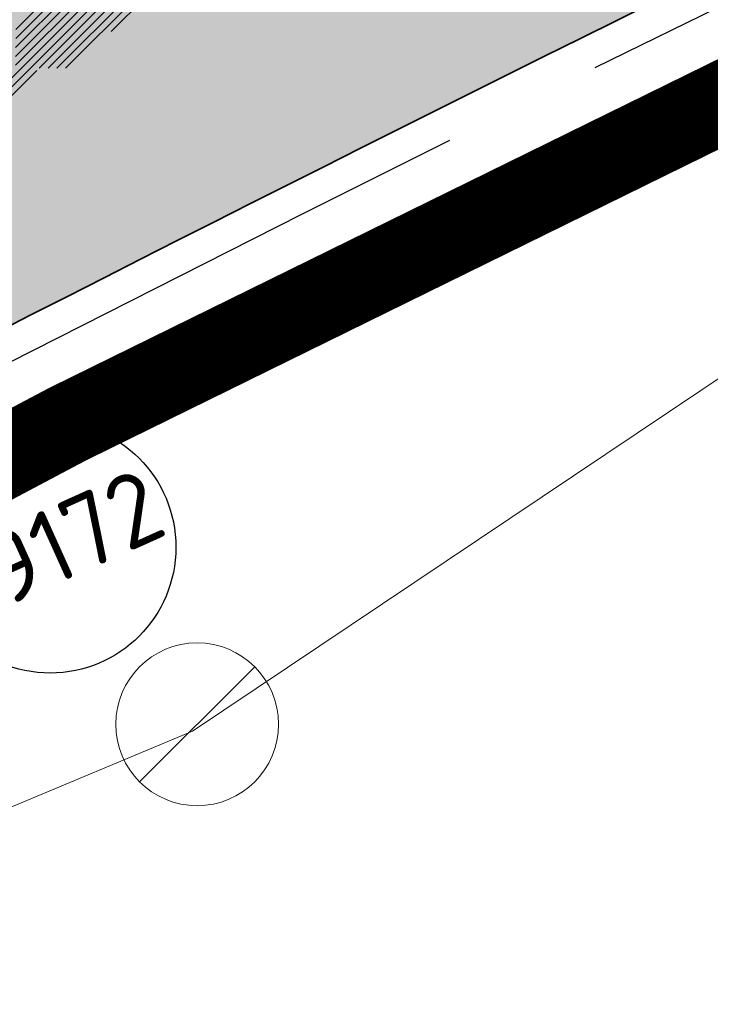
# Model space of a CAD drawing. Header units: metres. Extents: x 195696 to 514079, y 327475 to 328989.
# Tile 54 of 256: x 195951.26 to 195955.5, y 327621.61 to 327627.66. Entities that reach past the tile are written whole.
import ezdxf
from ezdxf.enums import TextEntityAlignment as Align

# ---------------------------------------------------------------- set-up
doc = ezdxf.new("R2010")
doc.units = ezdxf.units.M
doc.linetypes.add('CENTER2', pattern=[1.125, 0.75, -0.125, 0.125, -0.125])
doc.linetypes.add('VH-TROTTOIRBAND_180-200', pattern=[20, 10, -2, 2, -2, 2, -2])
for name, color, linetype, lineweight in [('B-WE-RI-GWA-G', 30, 'Continuous', 18), ('B-WE-RI-GWA_RIOOLPUT_INSPECTIEPUT-S-250', 30, 'Continuous', 18), ('N-WE-GR-BOOM-S', 74, 'Continuous', 25), ('N-WE-GR-GRAS-A-250', 62, 'Continuous', 18), ('N-WE-GW-ONTGRAVINGSVAK-vak 5-A-250', 82, 'Continuous', 18), ('N-WE-KG-WERKGRENS-200-G', 14, 'CENTER2', 35), ('N-WE-RI-GWA_PUTNUMMER-S-250', 7, 'Continuous', 25), ('N-WE-VH-GESLOTENVERHARDING-A-200', 252, 'Continuous', 18), ('N-WE-VH-KANTOPSLUITING_OPSLUITBAND_100X200-G', 5, 'Continuous', 13), ('N-WE-VH-KANTOPSLUITING_TROTTOIRBAND_180 200_250-G', 6, 'VH-TROTTOIRBAND_180-200', 25), ('N-WE-VH-KANTOPSLUITING_VOORKANTBAND-G', 2, 'Continuous', 35), ('N-WE-VH-OPENVERHARDING_BETONSTRAATSTEEN_ROOD-A', 13, 'Continuous', 18), ('N-WE-VH-TEGEL-A', 252, 'Continuous', 18)]:
    doc.layers.add(name, color=color, linetype=linetype, lineweight=lineweight)
doc.styles.add('NLCS-ISO', font='NLCS-ISO.ttf')
pattern_1 = [(0, (0, 0), (0.5, 0.5), [0.125, -0.375]), (0, (0.275, 0.3), (0.5, 0.5), [0.125, -0.375]), (90, (0.05, 0.175), (-0.5, 0.5), [0.125, -0.375]), (90, (0.25, 0.35), (-0.5, 0.5), [0.125, -0.375]), (45, (0.1, 0.35), (0, 0.5000000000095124), [0.125, -0.582106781]), (135, (0.275, 0), (-0.5000000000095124, 0), [0.125, -0.582106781]), (26.56505119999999, (0.125, 0.15), (0.5000000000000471, 2.000322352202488e-10), [0.125, -0.9930339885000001]), (26.56505119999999, (0.35, 0.4), (0.5000000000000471, 2.000322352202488e-10), [0.125, -0.9930339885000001]), (63.43494882, (0.35, 0), (2.54993137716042e-11, 0.500000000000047), [0.125, -0.9930339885]), (63.43494882, (0.125, 0.225), (2.54993137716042e-11, 0.500000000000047), [0.125, -0.9930339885]), (63.43494882, (0.3, 0.1), (2.54993137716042e-11, 0.500000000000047), [0.125, -0.9930339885]), (116.5650512, (0, 0.275), (-2.000324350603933e-10, 0.500000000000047), [0.125, -0.9930339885]), (153.43494882, (0.1, 0.07500000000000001), (-0.500000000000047, 2.549949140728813e-11), [0.125, -0.9930339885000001])]

# ---------------------------------------------------------------- blocks, each defined once
blk = doc.blocks.new('B-SRI-PUT_GWA_KUNSTSTOF-SO')
blk.add_line((-1.414205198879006, -1.41422192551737), (1.414221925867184, 1.41420519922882))
blk.add_circle((8.36349408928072e-06, -8.363144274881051e-06), 2)
blk = doc.blocks.new('SGR-BOOM_27')
for p, q in [((2.618776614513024, -5.005660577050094), (5.655375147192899, -1.96906685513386)), ((2.621242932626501, -4.676630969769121), (5.346833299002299, -1.951038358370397)), ((2.619593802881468, -4.895986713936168), (5.345184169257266, -2.170398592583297)), ((2.620415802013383, -4.786312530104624), (5.346011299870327, -2.060712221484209)), ((2.5382691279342, -5.30387435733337), (4.461556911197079, -3.380596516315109)), ((2.617959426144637, -5.115334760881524), (4.462374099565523, -3.270915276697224)), ((2.367648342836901, -5.583362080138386), (4.460734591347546, -3.490270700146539)), ((2.909739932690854, -5.150122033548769), (4.45991259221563, -3.599952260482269)), ((3.01777973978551, -5.150934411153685), (4.199921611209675, -3.968795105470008)), ((3.125828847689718, -5.151741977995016), (4.249240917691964, -4.028335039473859)), ((3.233868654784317, -5.15255692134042), (4.357280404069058, -4.029142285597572)), ((3.793989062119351, -4.701288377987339), (4.465325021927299, -4.029957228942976)), ((2.475687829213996, -5.584167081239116), (2.881395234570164, -5.178461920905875))]:
    blk.add_line(p, q)
blk = doc.blocks.new('SRI-PUTNUMMER-SO')
blk.add_circle((0, 0), 3.090853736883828)
at = {"style": 'NLCS-ISO'}
blk.add_attdef('PUTNR', text='', height=1.8, dxfattribs=at).set_placement((0, 0), align=Align.MIDDLE_CENTER)

msp = doc.modelspace()

# ---------------------------------------------------------------- hatches: boundary and pattern name
at = {"layer": 'N-WE-GR-GRAS-A-250', "lineweight": 0}
h = msp.add_hatch(dxfattribs=at)
h.set_pattern_fill('AGR-GRAS_02-SO', color=256, scale=0.05, pattern_type=2)
h.set_pattern_definition(pattern_1)
edge = h.paths.add_edge_path(flags=17)
edge.add_arc((195894.559118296, 327628.0008672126), 2.00000000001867, 141.4672806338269, 205.6254233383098)
edge.add_line((195892.7558368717, 327627.1358954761), (195893.6442734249, 327625.2836949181))
edge.add_line((195893.6442734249, 327625.2836949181), (195903.1995377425, 327629.2377206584))
edge.add_line((195903.1995377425, 327629.2377206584), (195901.9728150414, 327631.3262218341))
edge.add_line((195901.9728150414, 327631.3262218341), (195892.9946132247, 327629.2467901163))
edge = h.paths.add_edge_path()
edge.add_arc((195894.559118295, 327628.0008672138), 1.999999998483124, 114.1582394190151, 205.6254233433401)
edge.add_line((195892.7558368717, 327627.1358954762), (195893.6442734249, 327625.283694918))
edge.add_line((195893.6442734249, 327625.283694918), (195888.7015997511, 327623.1984623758))
edge.add_line((195888.7015997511, 327623.1984623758), (195889.2842258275, 327621.9323330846))
edge.add_line((195889.2842258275, 327621.9323330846), (195891.6600081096, 327616.7851886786))
edge.add_arc((195897.7335764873, 327603.552450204), 14.56000001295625, 109.5185303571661, 114.65419813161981, ccw=False)
edge.add_arc((195898.4012773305, 327603.225723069), 15.10000000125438, 98.33438612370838, 111.4926544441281, ccw=False)
edge.add_line((195896.2125317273, 327618.1662515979), (195896.9700282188, 327618.3502061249))
edge.add_arc((195895.0962950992, 327626.0659513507), 7.940000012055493, 283.6497829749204, 306.4932178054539)
edge.add_line((195899.8184324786, 327619.6827688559), (195901.0766474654, 327620.613568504))
edge.add_arc((196065.2309153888, 327394.0238279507), 279.802670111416, 123.9376761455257, 125.92167150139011, ccw=False)
edge.add_arc((196052.4705127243, 327415.9658439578), 254.4799999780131, 116.04817992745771, 124.3121944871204, ccw=False)
edge.add_arc((196065.230915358, 327394.0238282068), 279.8026698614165, 114.4387036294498, 116.42269830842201, ccw=False)
edge.add_line((195949.4710925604, 327648.7574095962), (195977.2456928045, 327661.0463759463))
edge.add_line((195977.2456928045, 327661.0463759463), (195976.1714002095, 327663.921825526))
edge.add_line((195976.1714002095, 327663.921825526), (195975.1513113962, 327666.3509349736))
edge.add_line((195975.1513113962, 327666.3509349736), (195928.3581608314, 327645.3531347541))
edge.add_line((195928.3581608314, 327645.3531347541), (195893.7406020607, 327629.8257045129))
h = msp.add_hatch(dxfattribs=at)
h.set_pattern_fill('AGR-GRAS_02-SO', color=256, scale=0.05, pattern_type=2)
h.set_pattern_definition(pattern_1)
edge = h.paths.add_edge_path()
edge.add_arc((196043.198166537, 327406.4101503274), 250.2000000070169, 119.0445295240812, 125.0100958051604)
edge.add_arc((196048.5765314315, 327398.7319291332), 259.5745341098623, 125.0100958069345, 125.4128280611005)
edge.add_line((195898.1625222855, 327610.2846757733), (195897.9779617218, 327610.5432479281))
edge.add_arc((195896.3602316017, 327616.1046272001), 5.791890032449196, 232.0050728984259, 286.2190000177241, ccw=False)
edge.add_arc((195892.9791202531, 327611.7771308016), 0.3001568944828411, 121.9578263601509, 232.1130221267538, ccw=False)
edge.add_arc((195864.8525568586, 327667.5920542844), 62.20236465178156, 296.7195791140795, 297.6407080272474)
edge.add_arc((195887.4424593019, 327609.3265491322), 7.019852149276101, 26.77204193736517, 27.58824522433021)
edge.add_arc((195897.7378259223, 327603.5379229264), 9.915119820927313, 103.65383488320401, 114.25858670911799, ccw=False)
edge.add_line((195895.397309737, 327613.1728378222), (195898.0697254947, 327613.8218216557))
edge.add_arc((195895.0962951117, 327626.0659513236), 12.59999998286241, 283.6497829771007, 306.4932178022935)
edge.add_line((195902.5898632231, 327615.9364677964), (195903.8480782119, 327616.867267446))
edge.add_arc((196052.470512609, 327415.965843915), 249.8999999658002, 120.18018763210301, 126.4932178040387, ccw=False)
edge.add_arc((196052.470512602, 327415.9658439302), 249.8999999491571, 113.8671573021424, 120.1801876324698, ccw=False)
edge.add_line((195951.3566099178, 327644.4959046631), (195978.0309411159, 327656.2980532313))
edge.add_line((195978.0309411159, 327656.2980532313), (195978.0714028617, 327656.2066046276))
edge.add_line((195978.0714028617, 327656.2066046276), (195978.9858888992, 327656.6112220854))
edge.add_line((195978.9858888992, 327656.6112220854), (195980.4815068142, 327653.2309386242))
edge.add_line((195980.4815068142, 327653.2309386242), (195980.204127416, 327653.1082111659))
edge.add_line((195980.204127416, 327653.1082111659), (195980.3317623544, 327652.8280505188))
edge.add_line((195980.3317623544, 327652.8280505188), (195938.8944765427, 327633.8321814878))
edge.add_arc((196043.19817787, 327406.4101268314), 250.2000260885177, 114.637844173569, 119.0445291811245)
h = msp.add_hatch(dxfattribs=at)
h.set_pattern_fill('AGR-GRAS_02-SO', color=256, scale=0.05, pattern_type=2)
h.set_pattern_definition(pattern_1)
edge = h.paths.add_edge_path()
edge.add_line((195903.9956943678, 327603.2060220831), (195904.183198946, 327602.9449699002))
edge.add_arc((195908.906000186, 327599.578198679), 5.800000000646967, 144.5158446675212, 197.0040277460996)
edge.add_arc((195903.6464528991, 327597.9697998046), 0.3000195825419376, 197.0059274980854, 304.7222992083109)
edge.add_line((195903.8173438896, 327597.7232069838), (195904.6297932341, 327598.3062387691))
edge.add_line((195904.6297932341, 327598.3062387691), (195904.6880964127, 327598.2249938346))
edge.add_arc((195874.6411075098, 327639.2375554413), 50.84143734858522, 306.2275834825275, 317.1015318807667)
edge.add_arc((195926.866324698, 327592.0628251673), 19.55377332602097, 122.68359516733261, 140.0077437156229, ccw=False)
edge.add_arc((196178.5579974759, 327200.510303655), 485.0235024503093, 120.53702746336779, 122.73109156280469, ccw=False)
edge.add_arc((196102.5093254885, 327329.4247478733), 335.3494083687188, 114.9861992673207, 120.5370274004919, ccw=False)
edge.add_line((195960.857752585, 327633.3886562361), (195976.960680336, 327641.2572951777))
edge.add_line((195976.960680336, 327641.2572951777), (195975.8979426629, 327643.4321551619))
edge.add_line((195975.8979426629, 327643.4321551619), (195941.6875728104, 327627.7421393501))
edge.add_arc((196043.197863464, 327406.4100114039), 243.499999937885, 114.6377677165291, 117.7694669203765)
edge.add_arc((195952.9500934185, 327577.8014638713), 49.79999999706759, 117.7694669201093, 133.4711233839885)
edge.add_arc((195884.151202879, 327650.3735842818), 50.20000000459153, 302.8422075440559, 313.47112338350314, ccw=False)
edge.add_arc((196024.1603589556, 327433.4729748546), 207.9635879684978, 122.8422077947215, 124.478979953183)
edge.add_arc((196113.5382223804, 327305.295721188), 364.223308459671, 124.6544697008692, 125.1215785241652)
at = {"layer": 'N-WE-GW-ONTGRAVINGSVAK-vak 5-A-250', "lineweight": 0, "transparency": 33554495}
msp.add_hatch(color=256, dxfattribs=at).paths.add_polyline_path([(195928.1326799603, 327617.5530376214), (195930.0224477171, 327614.4069844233), (195947.0866307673, 327624.0993336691), (195960.083, 327630.579), (195971.69, 327635.965), (195990.4758923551, 327644.6077733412), (195989.4472236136, 327646.8431009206), (195969.9741678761, 327637.8573352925), (195969.3057477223, 327638.222267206), (195965.4, 327636.922), (195960.3559734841, 327635.1764013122), (195950.1434288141, 327629.8944182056), (195934.3076709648, 327621.147298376)])
at = {"layer": 'N-WE-VH-GESLOTENVERHARDING-A-200', "lineweight": 0}
h = msp.add_hatch(dxfattribs=at)
h.set_pattern_fill('AVH-GESLOTEN-SOD', color=256, scale=0.1, angle=28, pattern_type=2)
h.set_pattern_definition([(87.99999999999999, (0, 0), (-0.1998781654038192, 0.006979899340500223), []), (148, (0, 0), (-0.1059838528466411, -0.1696096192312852), [])])
edge = h.paths.add_edge_path()
edge.add_arc((196043.1978634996, 327406.4100113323), 243.7000000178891, 114.6377677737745, 117.7694669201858)
edge.add_arc((195952.9500934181, 327577.8014638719), 49.99999999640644, 117.769466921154, 133.471123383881)
edge.add_arc((195884.1512031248, 327650.3735845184), 50.00000000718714, 306.4912656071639, 313.4711229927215, ccw=False)
edge.add_line((195913.8862149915, 327610.1762080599), (195909.2428863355, 327617.4930319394))
edge.add_arc((196043.1953181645, 327406.4153922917), 249.9940478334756, 114.63775157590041, 122.39970749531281, ccw=False)
edge.add_line((195938.9778525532, 327633.6503891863), (196015.1880523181, 327668.6029268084))
edge.add_arc((195990.1752496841, 327723.1406174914), 60.00000000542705, 294.6377677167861, 307.6954955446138)
edge.add_line((196026.8631397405, 327675.6643210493), (196030.3420670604, 327668.7281570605))
edge.add_line((196030.3420670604, 327668.7281570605), (196027.0168718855, 327667.1070542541))
edge.add_line((196027.0168718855, 327667.1070542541), (196016.1131317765, 327662.0962125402))
edge.add_line((196016.1131317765, 327662.0962125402), (195941.6041967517, 327627.9239316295))
at = {"layer": 'N-WE-VH-OPENVERHARDING_BETONSTRAATSTEEN_ROOD-A', "lineweight": 0}
h = msp.add_hatch(dxfattribs=at)
h.set_pattern_fill('AVH-BSS_KEIFORMAAT_KEPER', color=256, scale=2, angle=26.56885433, pattern_type=2)
h.set_pattern_definition([(26.56885433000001, (195915.4831970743, 327624.8546070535), (0.09389615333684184, 0.2817507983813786), [0.63, -0.21]), (296.56885433, (195915.2953424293, 327625.2302540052), (0.09389615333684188, 0.2817507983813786), [0.63, -0.21])])
h.paths.add_polyline_path([(195983.8047951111, 327658.9620656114), (195982.7932514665, 327661.2482807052), (195978.0763189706, 327659.1612578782), (195950.3046045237, 327646.8735683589, 0.0551473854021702), (195902.301786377, 327618.9574783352), (195901.6726788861, 327618.4920785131), (195903.1594979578, 327616.4822603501), (195903.7886054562, 327616.9476601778, -0.05514738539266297), (195951.3161481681, 327644.587353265), (195979.0878626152, 327656.8750427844)])
h = msp.add_hatch(dxfattribs=at)
h.set_pattern_fill('AVH-BSS_KEIFORMAAT_KEPER', color=256, scale=2, angle=28.07844222, pattern_type=2)
h.set_pattern_definition([(28.07844222, (195918.8939923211, 327606.9957725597), (0.08644105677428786, 0.2841266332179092), [0.6299999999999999, -0.21]), (298.07844222, (195918.6963067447, 327607.3663402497), (0.08644105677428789, 0.2841266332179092), [0.63, -0.21])])
edge = h.paths.add_edge_path()
edge.add_line((195985.685783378, 327642.6269786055), (195984.6570284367, 327644.9067882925))
edge.add_line((195984.6570284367, 327644.9067882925), (195960.9, 327633.298))
edge.add_arc((196102.5055242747, 327329.431624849), 335.2415523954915, 114.9861068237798, 120.5382059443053)
edge.add_arc((196088.3640664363, 327350.1086381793), 310.2516950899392, 120.2291231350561, 123.4130898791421)
edge.add_line((195917.5173136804, 327609.0825777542), (195918.8939923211, 327606.9957725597))
edge.add_arc((196088.3640664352, 327350.1086381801), 307.7516950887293, 120.2278679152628, 123.4130898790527, ccw=False)
edge.add_arc((196102.5055242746, 327329.4316248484), 332.7415523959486, 114.98214642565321, 120.53936724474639, ccw=False)
edge.add_line((195961.9768437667, 327631.0416887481), (195985.685783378, 327642.6269786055))
at = {"layer": 'N-WE-VH-TEGEL-A', "lineweight": 0}
h = msp.add_hatch(dxfattribs=at)
h.set_pattern_fill('AVH-TEGEL_300X300_HALFST', color=256, angle=28.1124465, pattern_type=2)
h.set_pattern_definition([(28.1124465, (195900.9246258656, 327618.1874641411), (0.1939268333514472, 0.2736647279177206), [0.3, -0.3]), (118.1124465, (195900.9246258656, 327618.1874641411), (-0.264607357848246, -0.1413610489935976), [])])
edge = h.paths.add_edge_path()
edge.add_line((195931.2642428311, 327639.6588848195), (195916.0749299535, 327630.7349790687))
edge.add_arc((196052.4705126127, 327415.9658439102), 254.4199999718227, 122.4188137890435, 126.4932178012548)
edge.add_line((195901.1599093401, 327620.5010186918), (195899.9016943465, 327619.5702190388))
edge.add_line((195899.9016943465, 327619.5702190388), (195900.9722040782, 327618.1231499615))
edge.add_line((195900.9722040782, 327618.1231499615), (195902.1828408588, 327619.1182637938))
edge.add_arc((195796.015921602, 327894.0889229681), 294.7546066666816, 291.1117103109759, 291.1705718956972)
edge.add_arc((196052.4705126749, 327415.965843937), 252.619999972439, 113.8671573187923, 126.42698933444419, ccw=False)
edge.add_line((195950.2560504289, 327646.9833066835), (195977.9180265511, 327659.2224421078))
edge.add_line((195977.9180265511, 327659.2224421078), (195977.1897151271, 327660.8685169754))
edge.add_line((195977.1897151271, 327660.8685169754), (195949.5277390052, 327648.6293815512))
edge.add_arc((196052.4705126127, 327415.9658439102), 254.4199999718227, 113.8671573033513, 118.4506921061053)

# ---------------------------------------------------------------- linework, layer by layer
at = {"layer": 'B-WE-RI-GWA-G', "flags": 128}
for points in [[(195952.32, 327623.29), (195965.256, 327631.957), (195975.77, 327640.66), (196011.39, 327657.08), (196048.9974401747, 327673.3589608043)], [(195952.32, 327623.29), (195903.07, 327602.72), (195891.76, 327599.11), (195884.21, 327592.54), (195868.78, 327588.46), (195855.35, 327577.38), (195833.21, 327559.02)]]:
    msp.add_lwpolyline(points, dxfattribs=at)
at = {"layer": 'N-WE-KG-WERKGRENS-200-G', "ltscale": 20, "const_width": 0.5, "flags": 128}
msp.add_lwpolyline([(195828.5449324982, 327534.879240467, 0.003022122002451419), (195829.93590122, 327535.771814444, 0.01445730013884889), (195849.9203571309, 327549.7795194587), (195856.8154032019, 327554.916298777, 0.003168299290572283), (195864.1639217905, 327560.5850023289, 0.004116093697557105), (195873.665133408, 327568.1354444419), (195875.2468758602, 327569.7402853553, -0.04590442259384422), (195893.6684553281, 327584.1758765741, -0.003920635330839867), (195895.415665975, 327585.2829132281), (195899.6903654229, 327587.1140162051), (195908.6549476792, 327591.1456296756), (195913.7783480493, 327593.5262803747), (195911.7519175, 327599.815644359, 0.01672595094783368), (195914.3030782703, 327602.3834741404, -0.05873833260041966), (195918.1914157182, 327605.6903519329, -0.0149636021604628), (195933.7835255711, 327615.4114837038, -0.02290013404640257), (195960.6453597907, 327629.6436936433), (195962.2695904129, 327626.1022357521), (195964.6556142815, 327627.196545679), (195963.0164419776, 327630.7705827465), (195985.3556549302, 327641.6865604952), (195986.2883373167, 327639.6407298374), (195991.3787427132, 327641.9896044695), (195991.2167854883, 327642.3405929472), (196016.8331699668, 327654.1033951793), (196043.3648561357, 327666.2187952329), (196062.7450758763, 327674.9827924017, -0.2249660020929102), (196073.449816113, 327674.7914675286, -0.1421209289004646), (196089.6624870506, 327659.9048043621), (196098.6602686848, 327645.085066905), (196102.7039221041, 327638.3856411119), (196105.2942913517, 327634.0936276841), (196104.5483598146, 327630.4830016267), (196106.5069983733, 327630.0783598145), (196106.8157439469, 327631.572819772), (196109.5556329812, 327627.0332549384), (196106.9175713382, 327623.6433724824), (196107.2726273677, 327621.2378997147), (196108.1724373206, 327618.762568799), (196115.3588616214, 327620.4646843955), (196117.1091711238, 327616.5289866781), (196119.7797565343, 327617.7166670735), (196121.91969184, 327613.0267845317, -0.00392140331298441), (196122.0892688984, 327612.647286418), (196123.750845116, 327608.8491332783), (196134.2791748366, 327613.0028017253), (196129.7162030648, 327622.9043765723), (196131.4787331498, 327623.7577356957), (196131.9220392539, 327622.8057424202), (196136.5309742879, 327625.0444784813), (196135.9782779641, 327626.2430509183, 0.0008442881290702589), (196135.4677727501, 327627.3242460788, 0.00200703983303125), (196134.3940288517, 327629.5648853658, 0.01591494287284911), (196124.8497653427, 327647.7894020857), (196123.6001729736, 327650.0628411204), (196120.6893621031, 327655.3570407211, -0.0299467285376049), (196119.8876454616, 327657.1722740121, -0.03392687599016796), (196119.2473421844, 327659.3243675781, -0.079656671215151), (196118.7071710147, 327669.5938870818, -0.05596398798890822), (196120.895766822, 327679.4810814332, -0.02465094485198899), (196122.3280872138, 327683.3089118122, -0.06398449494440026), (196127.6991712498, 327692.3564989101, -0.0612915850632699), (196136.293138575, 327701.4290951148, -0.002153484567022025), (196137.0448438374, 327702.0496886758), (196134.1238128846, 327705.3584450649), (196130.8403230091, 327710.2730661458), (196128.7795578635, 327714.2167266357), (196130.2824716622, 327714.9511575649), (196136.9835533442, 327718.6725045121), (196150.0915809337, 327725.9518544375), (196156.6698113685, 327729.6049777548, 0.02051814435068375), (196159.759876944, 327731.9555349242, 0.01138610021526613), (196162.7602591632, 327734.61370686), (196165.2195120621, 327736.8760195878), (196167.7078296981, 327739.1642312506), (196170.8379913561, 327742.0864486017), (196172.2114536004, 327743.3378795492), (196172.7900103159, 327745.3866384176), (196177.2139084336, 327749.0588039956), (196171.1339694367, 327757.446802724), (196170.3308734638, 327756.8646883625), (196166.3917223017, 327754.1642742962, -0.0100198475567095), (196156.8914572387, 327748.0422097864, -0.01471472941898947), (196147.7306214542, 327742.3407961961, -0.01528916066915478), (196132.0511333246, 327733.9555756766), (196122.9626991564, 327729.5143181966), (196100.9848614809, 327719.042824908), (196087.5797895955, 327712.7232624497), (196081.7786652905, 327709.9886752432, -0.2480229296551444), (196065.9737873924, 327710.7727387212, -0.0712461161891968), (196063.1016454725, 327712.8429666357), (196060.8679620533, 327714.9103437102), (196050.3103998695, 327724.2971762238), (196044.9293871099, 327729.4094879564), (196037.4614946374, 327736.5039462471), (196032.9629942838, 327731.7832916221), (196022.0346868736, 327741.8797633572), (196018.5616055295, 327737.8270700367), (196029.6593570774, 327728.3165073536), (196024.2891402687, 327722.6810873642), (196034.8576936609, 327713.3451998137), (196036.6471843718, 327711.7636285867), (196037.5375465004, 327710.9511731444), (196040.1934819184, 327706.0842392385), (196041.8161890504, 327702.9959890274), (196042.3214468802, 327700.6229266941), (196041.2663362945, 327695.3568707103), (196023.709869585, 327687.1903512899), (196023.4951042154, 327687.5758275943), (195979.9437075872, 327667.9113284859), (195976.7737302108, 327674.8803333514), (195975.8441556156, 327679.2544665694), (195926.1986886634, 327656.7524510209), (195882.7902105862, 327637.089170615), (195881.879234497, 327639.009765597), (195874.9585656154, 327635.9455117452), (195875.384539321, 327634.9207798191, -0.04918109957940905), (195875.5385754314, 327634.4258961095, -0.2318256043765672), (195874.9557544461, 327632.1454860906, -0.07746400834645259), (195874.3361499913, 327631.6101987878), (195873.9705564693, 327631.4274020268), (195873.5946628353, 327631.2433504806), (195871.5802376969, 327630.3158382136), (195870.8957485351, 327630.0005341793), (195869.0103416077, 327629.1436501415), (195872.6494445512, 327620.8904526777), (195873.4676874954, 327621.2196042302, -0.07566582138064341), (195875.1650564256, 327621.7493192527), (195875.3232605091, 327621.7713942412), (195875.4866921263, 327621.7896601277, -0.08613164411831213), (195877.2482289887, 327621.6983242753, -0.01963332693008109), (195877.6368416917, 327621.5943180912, -0.1395863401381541), (195880.0341996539, 327620.0301874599, -0.05548109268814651), (195880.685988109, 327619.0919567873), (195880.8395418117, 327618.7565879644), (195880.9070976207, 327618.608889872), (195878.4306356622, 327617.5280064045), (195879.5647862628, 327616.8923987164), (195882.3475669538, 327610.7493257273), (195879.8452018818, 327608.734657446, 0.1964746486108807), (195876.1627006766, 327602.0723668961, -0.1879515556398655), (195875.3311774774, 327600.5077894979), (195872.4633350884, 327598.0391846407, 0.01059940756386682), (195868.9136781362, 327594.85022724), (195868.0938996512, 327594.081733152, -0.02178076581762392), (195864.8276881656, 327591.2767985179), (195861.4742628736, 327588.6417396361), (195859.1297837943, 327585.548004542, -0.03149793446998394), (195856.5342211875, 327582.6121502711, -0.008822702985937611), (195850.2659221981, 327577.0803502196, -0.01452253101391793), (195839.5124260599, 327568.4463028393), (195839.2340966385, 327568.2322805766, -0.02049592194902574), (195820.3248775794, 327554.9465112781), (195818.0145626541, 327553.4715049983), (195816.984273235, 327552.8391840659), (195828.5449324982, 327534.879240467)], format="xyb", close=True, dxfattribs=at)
at = {"layer": 'N-WE-VH-KANTOPSLUITING_OPSLUITBAND_100X200-G', "flags": 128}
for points in [[(195893.6642037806, 327612.5774269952, -0.04637556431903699), (195895.3973097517, 327613.1728378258), (195898.0697254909, 327613.8218216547, 0.0999194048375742), (195902.5864417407, 327615.9339375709, 8.443290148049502e-05), (195902.5899989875, 327615.9365682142), (195903.848077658, 327616.8672670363, -0.0551473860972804), (195951.3566099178, 327644.4959046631), (195978.0309411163, 327656.2980532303, 0.04637556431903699)], [(195904.6872063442, 327598.2245482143, 0.04750888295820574), (195911.8855672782, 327604.6297244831, -0.05873833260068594), (195916.3625062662, 327608.4371846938, -0.01495635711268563), (195932.1144210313, 327618.2582661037, -0.02422945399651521), (195960.8569246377, 327633.3882516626), (195983.5396716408, 327644.4720961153)]]:
    msp.add_lwpolyline(points, format="xyb", dxfattribs=at)
at = {"layer": 'N-WE-VH-KANTOPSLUITING_TROTTOIRBAND_180 200_250-G', "ltscale": 0.5, "flags": 128}
msp.add_lwpolyline([(195908.9280988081, 327597.2206792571, -0.876393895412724), (195908.6150265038, 327597.7264369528, 0.03407814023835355), (195913.9367887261, 327602.7238151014, -0.05873833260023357), (195917.9143082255, 327606.1065387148, -0.01496249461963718), (195933.530631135, 327615.8428145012, -0.02425450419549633), (195962.0629879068, 327630.8611822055), (195985.5975669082, 327642.3612713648), (195986.6386341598, 327640.0776994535)], format="xyb", dxfattribs=at)
at = {"layer": 'N-WE-VH-KANTOPSLUITING_VOORKANTBAND-G', "flags": 128}
for points in [[(195977.9904793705, 327656.3895018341), (195951.316148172, 327644.5873532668, 0.05514738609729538), (195903.7886048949, 327616.9476597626), (195902.6115991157, 327616.076936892, -0.1000046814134), (195897.9479649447, 327613.8951591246), (195895.3737110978, 327613.2700134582, 0.04650292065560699), (195893.6184655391, 327612.6664977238, 0.04650292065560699)], [(195983.6725546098, 327644.4257286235), (195960.9, 327633.298, 0.02423034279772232), (195932.165, 327618.172, 0.01495657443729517), (195916.4179277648, 327608.3539473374)], [(195904.74629929, 327598.1438758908, 0.04750888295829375), (195911.9588251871, 327604.5616562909, -0.0587383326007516), (195916.4179277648, 327608.3539473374, -0.01495657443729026), (195932.165, 327618.172, -0.02423034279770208), (195960.9, 327633.298), (195983.5835750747, 327644.382249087)], [(195909.0101484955, 327597.0382844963), (195909.0101484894, 327597.0382844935, -0.876393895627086), (195908.4883613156, 327597.8812139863, 0.03407814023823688), (195913.7902729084, 327602.8599514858, -0.05873833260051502), (195917.8034652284, 327606.2730134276, -0.01496205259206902), (195933.4294733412, 327616.015346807, -0.02425270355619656), (195961.9768437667, 327631.0416887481), (195985.6943316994, 327642.6311557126), (195986.8206148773, 327640.1606634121)]]:
    msp.add_lwpolyline(points, format="xyb", dxfattribs=at)

# ---------------------------------------------------------------- block references
at = {"layer": 'B-WE-RI-GWA_RIOOLPUT_INSPECTIEPUT-S-250', "xscale": 0.25, "yscale": 0.25, "zscale": 0.25}
msp.add_blockref('B-SRI-PUT_GWA_KUNSTSTOF-SO', (195952.348, 327623.332, 86.14399999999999), dxfattribs=at)
at = {"layer": 'N-WE-GR-BOOM-S', "xscale": 0.5, "yscale": 0.5, "zscale": 0.5}
msp.add_blockref('SGR-BOOM_27', (195949.9226258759, 327629.9380956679), dxfattribs=at)
at = {"layer": 'N-WE-RI-GWA_PUTNUMMER-S-250', "xscale": 0.25, "yscale": 0.25, "zscale": 0.25, "rotation": 24.3}
msp.add_blockref('SRI-PUTNUMMER-SO', (195951.4448419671, 327624.4197826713), dxfattribs=at).add_auto_attribs({'PUTNR': '09172'})

doc.saveas('drawing.dxf')
